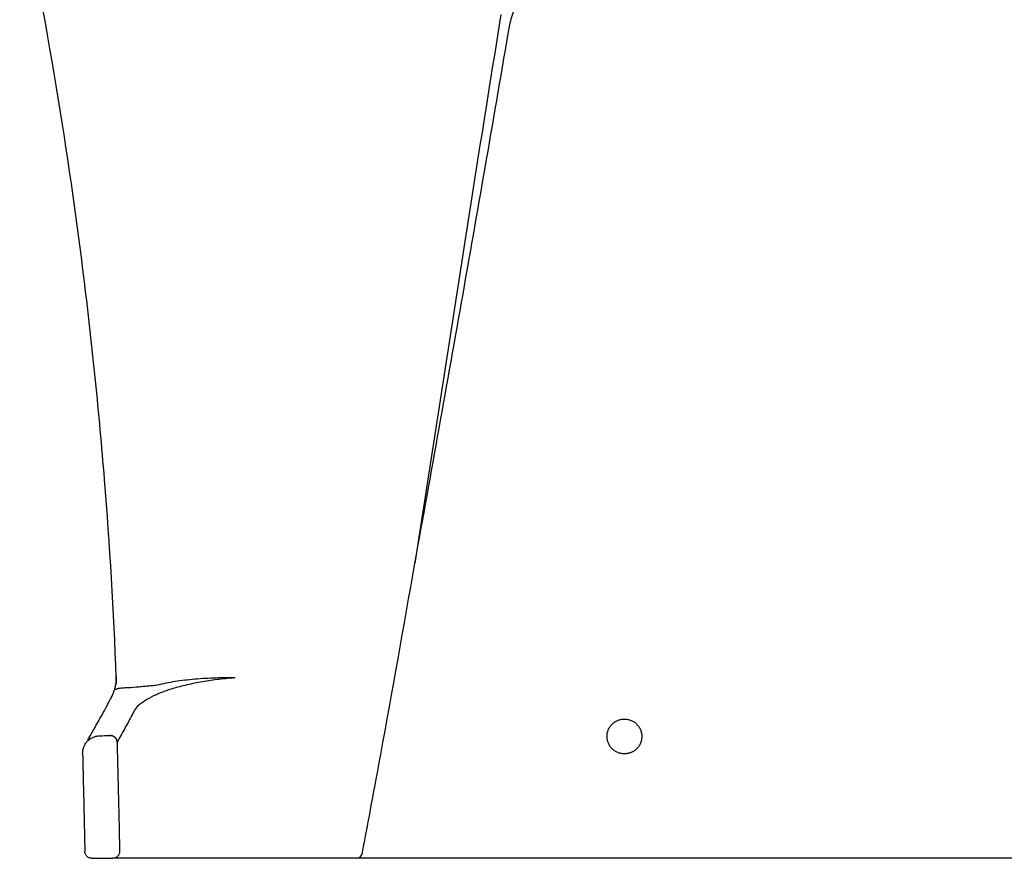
# Model space of a CAD drawing. Header units: millimetres. Extents: x 3977.097 to 3977.702, y 1970.05 to 1970.534.
# Tile 1 of 2: x 3977.184 to 3977.466, y 1970.05 to 1970.29. Entities that reach past the tile are written whole.
import ezdxf

# ---------------------------------------------------------------- set-up
doc = ezdxf.new("R2010")
doc.units = ezdxf.units.MM
doc.layers.add('SANINDUSA', color=3, linetype='Continuous')

msp = doc.modelspace()

# ---------------------------------------------------------------- linework, layer by layer
at = {"layer": 'SANINDUSA'}
msp.add_line((3977.204297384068, 1970.049541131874), (3977.210297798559, 1970.049541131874), dxfattribs=at)
at = {"layer": 'SANINDUSA', "flags": 128}
msp.add_lwpolyline([(3977.211319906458, 1970.101582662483), (3977.211319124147, 1970.101635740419), (3977.211318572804, 1970.101668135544), (3977.211318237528, 1970.101687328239), (3977.211318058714, 1970.101698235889), (3977.211317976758, 1970.101703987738), (3977.211317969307, 1970.101706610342), (3977.211317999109, 1970.101707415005), (3977.211318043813, 1970.101707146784), (3977.211318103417, 1970.101706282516), (3977.211318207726, 1970.101704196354), (3977.211318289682, 1970.10170234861), (3977.211318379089, 1970.101700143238), (3977.211318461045, 1970.101697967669), (3977.211318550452, 1970.101695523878), (3977.211318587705, 1970.101694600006), (3977.211318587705, 1970.101694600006)], dxfattribs=at)
at = {"layer": 'SANINDUSA'}
for centre, radius, start, end in [((3977.201333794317, 1970.101111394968), 0.009998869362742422, 343.940868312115, 2.192268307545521), ((3977.280255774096, 1970.051332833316), 0.001796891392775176, 274.3557496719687, 355.9384117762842)]:
    msp.add_arc(centre, radius, start, end, dxfattribs=at)
for points, knots in [([(3977.211325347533, 1970.101493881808), (3977.21059857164, 1970.120480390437), (3977.209473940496, 1970.13944176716), (3977.207190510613, 1970.167846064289), (3977.206329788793, 1970.177309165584), (3977.204409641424, 1970.196217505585), (3977.203350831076, 1970.205656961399), (3977.197564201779, 1970.252780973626), (3977.191361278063, 1970.290246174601), (3977.183577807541, 1970.327477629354)], [0, 0, 0, 0, 0.25, 0.25, 0.375, 0.375, 0.5, 0.5, 1, 1, 1, 1]), ([(3977.324380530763, 1970.288872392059), (3977.324546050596, 1970.28967179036), (3977.324743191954, 1970.290465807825), (3977.325196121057, 1970.292026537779), (3977.325452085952, 1970.292794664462), (3977.326307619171, 1970.295062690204), (3977.326994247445, 1970.296526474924), (3977.328205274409, 1970.298647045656), (3977.328640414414, 1970.299342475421), (3977.329557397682, 1970.300684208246), (3977.330040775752, 1970.301333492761), (3977.331564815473, 1970.303217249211), (3977.332678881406, 1970.304388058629), (3977.334198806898, 1970.305741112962), (3977.334509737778, 1970.306006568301), (3977.335139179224, 1970.306521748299), (3977.335458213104, 1970.306771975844), (3977.336428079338, 1970.307500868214), (3977.337091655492, 1970.307957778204), (3977.339132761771, 1970.30924250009), (3977.340560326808, 1970.309984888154), (3977.342805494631, 1970.310921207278), (3977.343565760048, 1970.311201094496), (3977.345095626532, 1970.311692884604), (3977.345867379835, 1970.311905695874), (3977.348202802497, 1970.312446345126), (3977.349786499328, 1970.312677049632), (3977.351397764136, 1970.312774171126)], [0, 0, 0, 0, 0.06249999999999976, 0.06249999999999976, 0.1249999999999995, 0.1249999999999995, 0.2500000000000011, 0.2500000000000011, 0.3125000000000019, 0.3125000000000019, 0.3750000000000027, 0.3750000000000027, 0.5000000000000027, 0.5000000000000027, 0.5312500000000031, 0.5312500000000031, 0.5625000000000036, 0.5625000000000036, 0.6250000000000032, 0.6250000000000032, 0.7500000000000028, 0.7500000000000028, 0.8125000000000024, 0.8125000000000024, 0.8750000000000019, 0.8750000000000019, 1, 1, 1, 1]), ([(3977.321853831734, 1970.291909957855), (3977.317583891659, 1970.265645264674), (3977.313446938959, 1970.239382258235), (3977.305264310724, 1970.186858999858), (3977.301217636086, 1970.160598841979), (3977.297132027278, 1970.134339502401)], [0, 0, 0, 0, 0.5, 0.5, 1, 1, 1, 1]), ([(3977.297130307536, 1970.134339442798), (3977.301803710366, 1970.160080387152), (3977.306414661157, 1970.185828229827), (3977.315500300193, 1970.23733896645), (3977.319975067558, 1970.263101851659), (3977.324380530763, 1970.288872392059)], [0, 0, 0, 0, 0.5, 0.5, 1, 1, 1, 1]), ([(3977.282048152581, 1970.051205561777), (3977.283817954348, 1970.060576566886), (3977.28904543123, 1970.088255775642), (3977.293911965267, 1970.115992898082), (3977.297130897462, 1970.134339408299)], [0, 0, 0, 0, 0.3385575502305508, 1, 1, 1, 1]), ([(3977.245534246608, 1970.101364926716), (3977.245004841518, 1970.101324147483), (3977.242827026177, 1970.101156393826), (3977.23903428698, 1970.100724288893), (3977.234339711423, 1970.099958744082), (3977.229992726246, 1970.098978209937), (3977.226059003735, 1970.097860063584), (3977.222682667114, 1970.096529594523), (3977.21983149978, 1970.095028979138), (3977.217627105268, 1970.093540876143), (3977.216949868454, 1970.092588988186), (3977.216611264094, 1970.092113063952)], [0, 0, 0, 0, 0.03692129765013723, 0.1518832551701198, 0.2668526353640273, 0.3820403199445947, 0.4972447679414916, 0.6150697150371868, 0.7329296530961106, 0.8664703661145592, 1, 1, 1, 1]), ([(3977.245534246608, 1970.101364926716), (3977.245522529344, 1970.101365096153), (3977.243670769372, 1970.10139187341), (3977.239716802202, 1970.101359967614), (3977.233861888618, 1970.1010281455), (3977.229121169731, 1970.100431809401), (3977.22555301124, 1970.099866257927), (3977.223896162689, 1970.099440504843), (3977.223068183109, 1970.099227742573)], [0, 0, 0, 0, 0.001444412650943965, 0.2282704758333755, 0.48711242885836, 0.7461815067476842, 0.873158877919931, 1, 1, 1, 1]), ([(3977.210790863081, 1970.098132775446), (3977.210716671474, 1970.09784252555), (3977.210564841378, 1970.097248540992), (3977.210330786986, 1970.09671214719), (3977.209976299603, 1970.096008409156), (3977.209274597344, 1970.094624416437), (3977.208241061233, 1970.092661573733), (3977.206922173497, 1970.090263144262), (3977.205736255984, 1970.088171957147), (3977.204856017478, 1970.08664088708), (3977.204194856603, 1970.085470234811), (3977.203814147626, 1970.084793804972), (3977.20342130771, 1970.084119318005), (3977.20321096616, 1970.083770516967), (3977.203086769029, 1970.083564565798)], [0, 0, 0, 0, 0.04812694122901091, 0.09848981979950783, 0.1256548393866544, 0.1533639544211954, 0.2875238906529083, 0.42050576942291, 0.5521245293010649, 0.6832971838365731, 0.7596861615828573, 0.828935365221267, 0.8989941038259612, 1, 1, 1, 1]), ([(3977.213962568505, 1970.098462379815), (3977.213687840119, 1970.098458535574), (3977.213441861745, 1970.0984483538), (3977.212991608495, 1970.098419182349), (3977.212797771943, 1970.098401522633), (3977.212458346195, 1970.098364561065), (3977.212314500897, 1970.098345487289), (3977.212154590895, 1970.098321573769), (3977.212123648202, 1970.098316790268), (3977.212078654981, 1970.098309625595), (3977.212056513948, 1970.098306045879), (3977.212031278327, 1970.098301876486), (3977.212020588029, 1970.098300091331), (3977.21201526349, 1970.098299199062), (3977.212012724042, 1970.098298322), (3977.212012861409, 1970.098300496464), (3977.212012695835, 1970.098301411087), (3977.212009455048, 1970.098308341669), (3977.211995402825, 1970.098306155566), (3977.211961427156, 1970.098296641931), (3977.21194083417, 1970.098288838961), (3977.21189680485, 1970.098270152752), (3977.211873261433, 1970.098259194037), (3977.211843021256, 1970.098244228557), (3977.211836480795, 1970.098240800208), (3977.211830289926, 1970.09823948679), (3977.211821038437, 1970.098237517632), (3977.21181189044, 1970.098235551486), (3977.211708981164, 1970.098213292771), (3977.211624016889, 1970.098192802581), (3977.211473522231, 1970.098153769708), (3977.211407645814, 1970.098135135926), (3977.211231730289, 1970.098082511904), (3977.211143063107, 1970.098051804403), (3977.211003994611, 1970.098002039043), (3977.210954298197, 1970.097983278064), (3977.210885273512, 1970.097965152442), (3977.210865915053, 1970.097965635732), (3977.210844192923, 1970.098014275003), (3977.210878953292, 1970.098111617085), (3977.210942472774, 1970.098345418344)], [0, 0, 0, 0, 0.06250000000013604, 0.06250000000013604, 0.1250000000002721, 0.1250000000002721, 0.1875000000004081, 0.1875000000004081, 0.2031250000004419, 0.2031250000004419, 0.2109375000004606, 0.2148437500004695, 0.2167968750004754, 0.2167968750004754, 0.2177734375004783, 0.2177734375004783, 0.2187500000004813, 0.2187500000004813, 0.2265625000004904, 0.2265625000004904, 0.2343750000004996, 0.2343750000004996, 0.2421875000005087, 0.2421875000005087, 0.24414062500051, 0.24414062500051, 0.2460937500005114, 0.2500000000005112, 0.2500000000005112, 0.3125000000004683, 0.3125000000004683, 0.3750000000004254, 0.3750000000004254, 0.5000000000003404, 0.5000000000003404, 0.6250000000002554, 0.6250000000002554, 0.7500000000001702, 0.7500000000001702, 1, 1, 1, 1]), ([(3977.216611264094, 1970.092113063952), (3977.215948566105, 1970.090877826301), (3977.214621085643, 1970.088403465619), (3977.213345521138, 1970.086069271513), (3977.212500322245, 1970.084538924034), (3977.211983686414, 1970.083619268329), (3977.211645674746, 1970.083034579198), (3977.211585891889, 1970.082954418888), (3977.211556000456, 1970.082914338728)], [0, 0, 0, 0, 0.2176209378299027, 0.4359263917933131, 0.5765556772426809, 0.717184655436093, 0.858592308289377, 1, 1, 1, 1]), ([(3977.362319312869, 1970.084550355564), (3977.362318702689, 1970.084881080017), (3977.362285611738, 1970.085206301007), (3977.362157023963, 1970.085846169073), (3977.362059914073, 1970.086164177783), (3977.361807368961, 1970.086769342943), (3977.361652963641, 1970.087056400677), (3977.361288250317, 1970.087599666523), (3977.361076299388, 1970.087856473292), (3977.360613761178, 1970.088316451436), (3977.360361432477, 1970.08852280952), (3977.359813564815, 1970.088887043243), (3977.359522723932, 1970.089041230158), (3977.358920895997, 1970.089288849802), (3977.358605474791, 1970.089384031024), (3977.357960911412, 1970.0895106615), (3977.35763689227, 1970.08954165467), (3977.356985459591, 1970.089540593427), (3977.356654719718, 1970.089507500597), (3977.356014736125, 1970.089378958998), (3977.355703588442, 1970.089284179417), (3977.35525023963, 1970.089095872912), (3977.355100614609, 1970.089024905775), (3977.354811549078, 1970.088869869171), (3977.354671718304, 1970.088785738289), (3977.354266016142, 1970.088513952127), (3977.354013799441, 1970.088307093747), (3977.353547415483, 1970.087839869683), (3977.353340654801, 1970.087586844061), (3977.353069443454, 1970.087180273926), (3977.352985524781, 1970.087040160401), (3977.352830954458, 1970.086750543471), (3977.352760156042, 1970.086600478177), (3977.352572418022, 1970.086145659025), (3977.352478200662, 1970.085833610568), (3977.352351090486, 1970.085192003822), (3977.352318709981, 1970.084860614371), (3977.352319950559, 1970.084202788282), (3977.352353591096, 1970.083871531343), (3977.352483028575, 1970.083230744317), (3977.35257841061, 1970.082918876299), (3977.352768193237, 1970.082464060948), (3977.3528396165, 1970.082314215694), (3977.352995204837, 1970.08202539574), (3977.353079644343, 1970.081885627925), (3977.353352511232, 1970.081479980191), (3977.353561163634, 1970.081226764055), (3977.354029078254, 1970.080761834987), (3977.354282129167, 1970.08055595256), (3977.354825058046, 1970.080195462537), (3977.355118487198, 1970.080039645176), (3977.355723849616, 1970.079791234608), (3977.35603553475, 1970.079697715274), (3977.356676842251, 1970.079571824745), (3977.357007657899, 1970.079540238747), (3977.357658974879, 1970.079542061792), (3977.357983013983, 1970.079574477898), (3977.358627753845, 1970.079704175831), (3977.358941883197, 1970.079800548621), (3977.359542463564, 1970.080050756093), (3977.359833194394, 1970.080206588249), (3977.360378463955, 1970.080572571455), (3977.360629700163, 1970.080779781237), (3977.361090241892, 1970.081241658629), (3977.361301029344, 1970.08149930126), (3977.361662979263, 1970.082043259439), (3977.36181620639, 1970.082330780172), (3977.362003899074, 1970.082785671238), (3977.36205955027, 1970.082942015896), (3977.362154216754, 1970.083256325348), (3977.362193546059, 1970.083414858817), (3977.362288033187, 1970.083894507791), (3977.362319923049, 1970.084219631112), (3977.362319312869, 1970.084550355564)], [0, 0, 0, 0, 0.03124999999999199, 0.03124999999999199, 0.06249999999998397, 0.06249999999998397, 0.09374999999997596, 0.09374999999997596, 0.1249999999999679, 0.1249999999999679, 0.1562499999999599, 0.1562499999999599, 0.1874999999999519, 0.1874999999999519, 0.2187499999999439, 0.2187499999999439, 0.2499999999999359, 0.2499999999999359, 0.2812499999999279, 0.2812499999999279, 0.3124999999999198, 0.3124999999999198, 0.3281249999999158, 0.3281249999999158, 0.3437499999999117, 0.3437499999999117, 0.3749999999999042, 0.3749999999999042, 0.4062499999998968, 0.4062499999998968, 0.4218749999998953, 0.4218749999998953, 0.4374999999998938, 0.4374999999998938, 0.4687499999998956, 0.4687499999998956, 0.4999999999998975, 0.4999999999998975, 0.5312499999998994, 0.5312499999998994, 0.5624999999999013, 0.5624999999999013, 0.5781249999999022, 0.5781249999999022, 0.593749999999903, 0.593749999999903, 0.6249999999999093, 0.6249999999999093, 0.6562499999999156, 0.6562499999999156, 0.687499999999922, 0.687499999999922, 0.7187499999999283, 0.7187499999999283, 0.7499999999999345, 0.7499999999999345, 0.7812499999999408, 0.7812499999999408, 0.8124999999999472, 0.8124999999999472, 0.8437499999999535, 0.8437499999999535, 0.8749999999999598, 0.8749999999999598, 0.9062499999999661, 0.9062499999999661, 0.9374999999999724, 0.9374999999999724, 0.953124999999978, 0.953124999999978, 0.9687499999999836, 0.9687499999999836, 1, 1, 1, 1]), ([(3977.201664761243, 1970.07956351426), (3977.201653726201, 1970.079892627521), (3977.201675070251, 1970.080217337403), (3977.201753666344, 1970.080698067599), (3977.201787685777, 1970.080857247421), (3977.201871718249, 1970.081173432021), (3977.201921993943, 1970.081330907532), (3977.202093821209, 1970.081789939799), (3977.20223680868, 1970.082081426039), (3977.202579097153, 1970.082635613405), (3977.202780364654, 1970.082899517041), (3977.20322350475, 1970.083375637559), (3977.203466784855, 1970.083590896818), (3977.203997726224, 1970.083974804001), (3977.204282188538, 1970.084140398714), (3977.20487232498, 1970.084411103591), (3977.20518182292, 1970.084518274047), (3977.205821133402, 1970.084670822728), (3977.206145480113, 1970.084715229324), (3977.206474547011, 1970.084727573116)], [0, 0, 0, 0, 0.1249999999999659, 0.1249999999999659, 0.1874999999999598, 0.1874999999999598, 0.2499999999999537, 0.2499999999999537, 0.3749999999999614, 0.3749999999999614, 0.4999999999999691, 0.4999999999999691, 0.6249999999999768, 0.6249999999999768, 0.7499999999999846, 0.7499999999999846, 0.8749999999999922, 0.8749999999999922, 1, 1, 1, 1]), ([(3977.20416331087, 1970.084049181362), (3977.204034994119, 1970.083978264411), (3977.203736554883, 1970.083813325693), (3977.203433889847, 1970.08353404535), (3977.203261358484, 1970.083374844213)], [0, 0, 0, 0, 0.4299593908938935, 1, 1, 1, 1]), ([(3977.209480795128, 1970.084840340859), (3977.209612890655, 1970.084845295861), (3977.209743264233, 1970.084837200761), (3977.21000070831, 1970.084795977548), (3977.210129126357, 1970.084762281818), (3977.210375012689, 1970.084670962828), (3977.210492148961, 1970.084613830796), (3977.210714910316, 1970.084476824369), (3977.210820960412, 1970.084396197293), (3977.211107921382, 1970.084129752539), (3977.211265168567, 1970.08391219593), (3977.211482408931, 1970.083438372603), (3977.211544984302, 1970.083177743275), (3977.21155447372, 1970.082913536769)], [0, 0, 0, 0, 0.1249999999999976, 0.1249999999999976, 0.2499999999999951, 0.2499999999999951, 0.3749999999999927, 0.3749999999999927, 0.4999999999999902, 0.4999999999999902, 0.7499999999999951, 0.7499999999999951, 1, 1, 1, 1]), ([(3977.211556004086, 1970.082914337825), (3977.211546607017, 1970.083176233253), (3977.211485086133, 1970.083436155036), (3977.2112670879, 1970.083912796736), (3977.21111069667, 1970.084129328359), (3977.210726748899, 1970.084486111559), (3977.210499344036, 1970.084626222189), (3977.21000801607, 1970.084808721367), (3977.209744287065, 1970.084851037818), (3977.209482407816, 1970.084841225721)], [0, 0, 0, 0, 0.25, 0.25, 0.5, 0.5, 0.75, 0.75, 1, 1, 1, 1]), ([(3977.204297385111, 1970.049541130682), (3977.204166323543, 1970.049541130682), (3977.204037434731, 1970.049553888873), (3977.203783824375, 1970.049603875), (3977.203657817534, 1970.049641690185), (3977.203417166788, 1970.049740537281), (3977.203302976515, 1970.049801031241), (3977.203086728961, 1970.049943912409), (3977.202984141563, 1970.050027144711), (3977.202799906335, 1970.05020909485), (3977.202717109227, 1970.050308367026), (3977.202570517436, 1970.050523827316), (3977.20250773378, 1970.05063899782), (3977.202355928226, 1970.050995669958), (3977.202300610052, 1970.051255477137), (3977.202297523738, 1970.051517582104)], [0, 0, 0, 0, 0.125, 0.125, 0.25, 0.25, 0.375, 0.375, 0.5, 0.5, 0.625, 0.625, 0.75, 0.75, 1, 1, 1, 1]), ([(3977.21229766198, 1970.051564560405), (3977.212299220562, 1970.051431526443), (3977.212287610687, 1970.051300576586), (3977.212239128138, 1970.051042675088), (3977.212201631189, 1970.050914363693), (3977.212102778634, 1970.05066965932), (3977.212041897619, 1970.050553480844), (3977.211897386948, 1970.050333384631), (3977.211813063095, 1970.050229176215), (3977.211536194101, 1970.0499488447), (3977.211312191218, 1970.049797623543), (3977.210828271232, 1970.049595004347), (3977.210563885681, 1970.049541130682), (3977.210297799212, 1970.049541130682)], [0, 0, 0, 0, 0.1250000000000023, 0.1250000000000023, 0.2500000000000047, 0.2500000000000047, 0.375000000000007, 0.375000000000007, 0.5000000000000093, 0.5000000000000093, 0.7500000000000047, 0.7500000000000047, 1, 1, 1, 1]), ([(3977.215888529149, 1970.049541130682), (3977.214027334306, 1970.049541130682), (3977.212631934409, 1970.049541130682), (3977.211233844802, 1970.049541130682), (3977.210883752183, 1970.049541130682), (3977.210416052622, 1970.049541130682), (3977.210298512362, 1970.049541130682), (3977.210297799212, 1970.049541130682)], [0, 0, 0, 0, 0.5000000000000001, 0.5000000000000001, 0.75, 0.75, 1, 1, 1, 1]), ([(3977.246634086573, 1970.049541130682), (3977.244743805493, 1970.049541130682), (3977.242887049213, 1970.049541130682), (3977.24015005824, 1970.049541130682), (3977.239245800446, 1970.049541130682), (3977.2379016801, 1970.049541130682), (3977.237455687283, 1970.049541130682), (3977.236567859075, 1970.049541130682), (3977.236124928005, 1970.049541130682), (3977.233936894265, 1970.049541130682), (3977.232272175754, 1970.049541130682), (3977.229899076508, 1970.049541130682), (3977.229128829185, 1970.049541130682), (3977.228005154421, 1970.049541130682), (3977.227635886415, 1970.049541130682), (3977.2269081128, 1970.049541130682), (3977.226549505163, 1970.049541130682), (3977.22480117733, 1970.049541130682), (3977.223529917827, 1970.049541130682), (3977.221808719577, 1970.049541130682), (3977.221266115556, 1970.049541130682), (3977.220244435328, 1970.049541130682), (3977.219763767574, 1970.049541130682), (3977.218444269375, 1970.049541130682), (3977.217719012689, 1970.049541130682), (3977.216857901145, 1970.049541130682), (3977.216608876, 1970.049541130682), (3977.216188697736, 1970.049541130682), (3977.216017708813, 1970.049541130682), (3977.215888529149, 1970.049541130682)], [0, 0, 0, 0, 0.1249999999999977, 0.1249999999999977, 0.1874999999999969, 0.1874999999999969, 0.2187499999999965, 0.2187499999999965, 0.2499999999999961, 0.2499999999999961, 0.3749999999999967, 0.3749999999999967, 0.4374999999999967, 0.4374999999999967, 0.4687499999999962, 0.4687499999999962, 0.4999999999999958, 0.4999999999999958, 0.6249999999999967, 0.6249999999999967, 0.6874999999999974, 0.6874999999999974, 0.7499999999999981, 0.7499999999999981, 0.8749999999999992, 0.8749999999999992, 0.9374999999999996, 0.9374999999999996, 1, 1, 1, 1]), ([(3977.280392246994, 1970.049541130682), (3977.27959553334, 1970.049541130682), (3977.278660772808, 1970.049541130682), (3977.277053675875, 1970.049541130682), (3977.276490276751, 1970.049541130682), (3977.275319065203, 1970.049541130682), (3977.274709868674, 1970.049541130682), (3977.273444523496, 1970.049541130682), (3977.272786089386, 1970.049541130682), (3977.271430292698, 1970.049541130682), (3977.270742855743, 1970.049541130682), (3977.268653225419, 1970.049541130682), (3977.267224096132, 1970.049541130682), (3977.265757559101, 1970.049541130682)], [0, 0, 0, 0, 0.249999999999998, 0.249999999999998, 0.3749999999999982, 0.3749999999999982, 0.4999999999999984, 0.4999999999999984, 0.6249999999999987, 0.6249999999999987, 0.7499999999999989, 0.7499999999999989, 1, 1, 1, 1]), ([(3977.291084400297, 1970.049541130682), (3977.290024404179, 1970.049541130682), (3977.28898333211, 1970.049541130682), (3977.287449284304, 1970.049541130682), (3977.286938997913, 1970.049541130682), (3977.285949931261, 1970.049541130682), (3977.285470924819, 1970.049541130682), (3977.284543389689, 1970.049541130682), (3977.284094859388, 1970.049541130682), (3977.283229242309, 1970.049541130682), (3977.282812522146, 1970.049541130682), (3977.281647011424, 1970.049541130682), (3977.280968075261, 1970.049541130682), (3977.280392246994, 1970.049541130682)], [0, 0, 0, 0, 0.2500000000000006, 0.2500000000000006, 0.3750000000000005, 0.3750000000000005, 0.5000000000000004, 0.5000000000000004, 0.6250000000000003, 0.6250000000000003, 0.7500000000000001, 0.7500000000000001, 1, 1, 1, 1]), ([(3977.444198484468, 1970.049541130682), (3977.443785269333, 1970.049541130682), (3977.443371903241, 1970.049541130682), (3977.442958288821, 1970.049541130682), (3977.442544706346, 1970.049541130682), (3977.442130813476, 1970.049541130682), (3977.441717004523, 1970.049541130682), (3977.441192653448, 1970.049541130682), (3977.440668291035, 1970.049541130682), (3977.440143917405, 1970.049541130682)], [0, 0, 0, 0, 0.001245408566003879, 0.001245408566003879, 0.001245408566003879, 0.002490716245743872, 0.002490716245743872, 0.002490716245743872, 0.00406868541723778, 0.00406868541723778, 0.00406868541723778, 0.00406868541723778]), ([(3977.495169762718, 1970.049541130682), (3977.491328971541, 1970.049541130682), (3977.487365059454, 1970.049541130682), (3977.481236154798, 1970.049541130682), (3977.479159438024, 1970.049541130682), (3977.474961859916, 1970.049541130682), (3977.47072180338, 1970.049541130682), (3977.466397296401, 1970.049541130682), (3977.462030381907, 1970.049541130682), (3977.459825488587, 1970.049541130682), (3977.453186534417, 1970.049541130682), (3977.448715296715, 1970.049541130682), (3977.444198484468, 1970.049541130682)], [0, 0, 0, 0, 0.2499999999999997, 0.2499999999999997, 0.3749999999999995, 0.3749999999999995, 0.4999999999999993, 0.6249999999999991, 0.6249999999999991, 0.749999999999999, 0.749999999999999, 1, 1, 1, 1])]:
    msp.add_open_spline(points, degree=3, knots=knots, dxfattribs=at)
for points, degree in [([(3977.211322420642, 1970.101570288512), (3977.211349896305, 1970.100853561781), (3977.211299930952, 1970.100133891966), (3977.211173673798, 1970.099427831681)], 3), ([(3977.210942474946, 1970.098345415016), (3977.211173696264, 1970.099427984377)], 1), ([(3977.217074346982, 1970.098660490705), (3977.216029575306, 1970.098562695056), (3977.214992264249, 1970.098496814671), (3977.213962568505, 1970.098462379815)], 3), ([(3977.223068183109, 1970.099227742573), (3977.217074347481, 1970.098660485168)], 1), ([(3977.206474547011, 1970.084727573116), (3977.207476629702, 1970.084765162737), (3977.208478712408, 1970.084802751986), (3977.209480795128, 1970.084840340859)], 3), ([(3977.206474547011, 1970.084727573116), (3977.206475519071, 1970.08472824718), (3977.206474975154, 1970.084727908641), (3977.206474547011, 1970.084727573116)], 3), ([(3977.206476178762, 1970.084728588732), (3977.207478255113, 1970.084766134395), (3977.208480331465, 1970.084803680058), (3977.209482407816, 1970.084841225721)], 3), ([(3977.209482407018, 1970.084841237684), (3977.209482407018, 1970.084841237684)], 1), ([(3977.211554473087, 1970.082913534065), (3977.212297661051, 1970.051564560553)], 1), ([(3977.21155447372, 1970.082913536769), (3977.211555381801, 1970.082914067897), (3977.211554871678, 1970.082913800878), (3977.21155447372, 1970.082913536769)], 3), ([(3977.201664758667, 1970.07956351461), (3977.202297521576, 1970.051517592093)], 1), ([(3977.265757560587, 1970.049541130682), (3977.259383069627, 1970.049541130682), (3977.25300857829, 1970.049541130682), (3977.246634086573, 1970.049541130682)], 3), ([(3977.440143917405, 1970.049541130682), (3977.390533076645, 1970.049541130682), (3977.34083002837, 1970.049541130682), (3977.291084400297, 1970.049541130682)], 3)]:
    msp.add_open_spline(points, degree=degree, dxfattribs=at)

doc.saveas('drawing.dxf')
